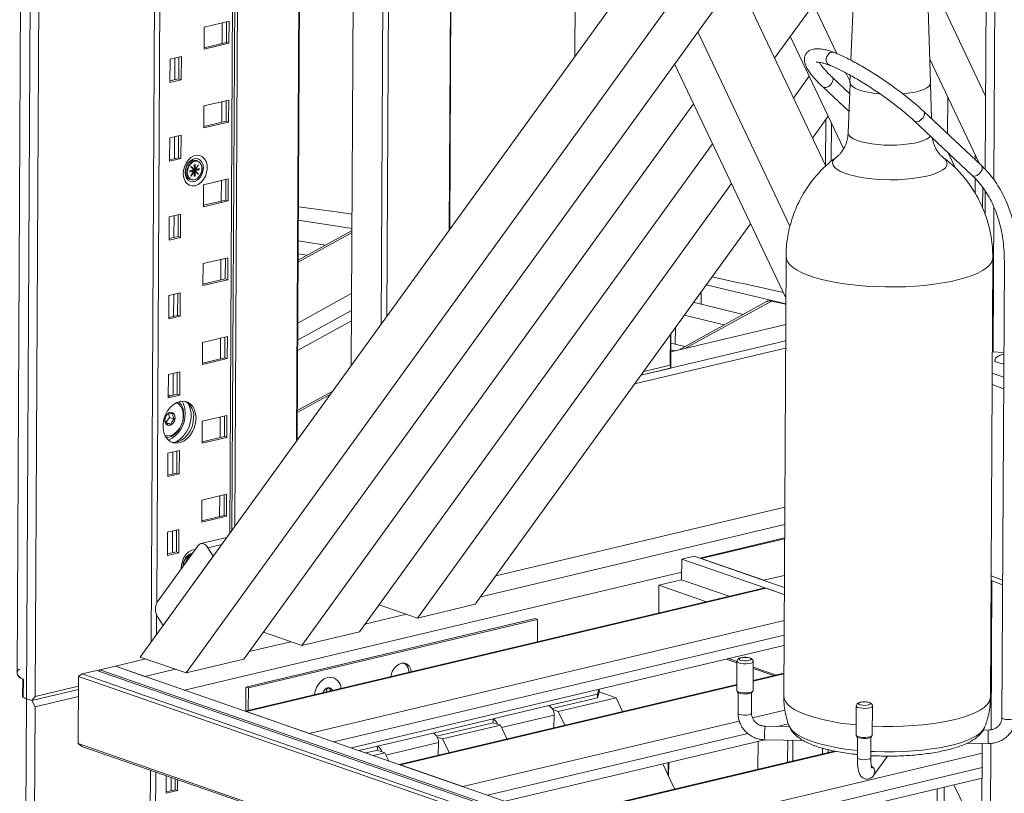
# Model space of a CAD drawing. Header units: millimetres. Extents: x 0 to 420, y 0 to 297.
# Tile 118 of 131: x 332 to 347, y 135 to 146. Entities that reach past the tile are written whole.
import ezdxf

# ---------------------------------------------------------------- set-up
doc = ezdxf.new("R2010")
doc.units = ezdxf.units.MM

msp = doc.modelspace()

# ---------------------------------------------------------------- linework, layer by layer
at = {"color": 7, "linetype": 'Continuous', "lineweight": 18}
for p, q in [((332.495, 158.696), (332.379, 136.478)), ((332.634, 158.316), (332.519, 136.097)), ((332.648, 136.129), (332.763, 158.195)), ((334.469, 157.258), (334.364, 136.935)), ((335.563, 138.593), (335.658, 156.846)), ((335.698, 156.833), (335.603, 138.648)), ((336.605, 156.518), (336.519, 139.914)), ((336.529, 139.927), (336.615, 156.515)), ((337.406, 155.445), (337.331, 141.037)), ((337.84, 154.531), (337.773, 141.648)), ((337.924, 154.355), (337.858, 141.765)), ((346.724, 143.94), (346.773, 153.338)), ((346.139, 153.213), (334.205, 136.715)), ((334.882, 136.48), (346.771, 152.915)), ((338.831, 152.443), (338.782, 143.042)), ((338.838, 152.428), (338.789, 143.052)), ((335.739, 136.683), (346.766, 151.926)), ((343.602, 145.591), (346.756, 149.95)), ((340.657, 148.596), (340.641, 145.612)), ((343.04, 146.776), (344.361, 143.991)), ((345.924, 146.726), (346.73, 145.027)), ((344.773, 146.49), (344.734, 145.559)), ((345.914, 145.224), (345.875, 146.485)), ((344.178, 146.386), (344.523, 145.659)), ((335.152, 146.05), (335.151, 145.724)), ((335.52, 146.137), (335.152, 146.05)), ((335.418, 146.113), (335.417, 145.809)), ((335.482, 145.824), (335.483, 146.129)), ((335.518, 145.812), (335.52, 146.137)), ((342.464, 145.98), (343.831, 143.099)), ((344.626, 144.249), (343.836, 145.914)), ((335.151, 145.745), (335.482, 145.824)), ((335.151, 145.724), (335.518, 145.812)), ((335.482, 145.824), (335.518, 145.812)), ((334.814, 145.616), (334.646, 145.576)), ((334.776, 145.283), (334.778, 145.607)), ((334.812, 145.271), (334.814, 145.616)), ((334.646, 145.576), (334.644, 145.231)), ((334.718, 145.593), (334.717, 145.269)), ((343.769, 142.038), (342.122, 145.507)), ((346.639, 144.025), (345.903, 145.576)), ((343.883, 144.998), (344.117, 145.321)), ((344.717, 145.063), (344.455, 145.31)), ((344.659, 145.372), (344.721, 145.242)), ((344.725, 145.336), (344.72, 145.23)), ((334.644, 145.252), (334.776, 145.283)), ((334.644, 145.231), (334.812, 145.271)), ((334.776, 145.283), (334.812, 145.271)), ((344.318, 145.164), (344.707, 144.799)), ((344.724, 145.211), (344.693, 144.483)), ((345.927, 144.694), (345.911, 145.204)), ((346.165, 144.47), (346.168, 145.018)), ((335.146, 144.882), (335.145, 144.556)), ((335.514, 144.969), (335.146, 144.882)), ((335.412, 144.945), (335.411, 144.64)), ((335.476, 144.656), (335.477, 144.96)), ((335.512, 144.643), (335.514, 144.969)), ((336.596, 136.887), (342.403, 144.915)), ((344.164, 144.406), (344.398, 144.729)), ((346.667, 143.999), (345.809, 144.804)), ((335.145, 144.577), (335.476, 144.656)), ((335.145, 144.556), (335.512, 144.643)), ((335.476, 144.656), (335.512, 144.643)), ((344.361, 144.677), (344.357, 143.999)), ((344.445, 144.631), (344.442, 144.062)), ((345.672, 144.659), (346.53, 143.853)), ((345.926, 144.712), (345.941, 144.681)), ((334.808, 144.447), (334.64, 144.407)), ((334.77, 144.115), (334.772, 144.439)), ((334.806, 144.103), (334.808, 144.447)), ((334.64, 144.407), (334.638, 144.063)), ((334.712, 144.425), (334.71, 144.101)), ((337.453, 137.09), (342.685, 144.322)), ((346.175, 144.186), (346.283, 143.961)), ((346.576, 144.084), (346.576, 144.158)), ((334.638, 144.084), (334.77, 144.115)), ((334.638, 144.063), (334.806, 144.103)), ((334.77, 144.115), (334.806, 144.103)), ((335.003, 144.011), (335.002, 143.937)), ((335.018, 144.015), (335.003, 144.011)), ((335.018, 143.941), (335.018, 144.015)), ((335.065, 144.01), (335.018, 143.941)), ((335.02, 143.939), (335.067, 144.008)), ((335.055, 144.066), (335.032, 144.074)), ((335.064, 144.009), (335.067, 144.008)), ((335.067, 144.008), (335.065, 144.01)), ((335, 143.934), (334.941, 143.92)), ((334.941, 143.916), (334.977, 143.924)), ((334.941, 143.92), (334.941, 143.901)), ((334.941, 143.901), (335, 143.915)), ((335, 143.915), (334.953, 143.846)), ((334.956, 143.984), (334.954, 143.981)), ((334.954, 143.981), (335, 143.934)), ((335.002, 143.937), (334.956, 143.984)), ((334.956, 143.843), (335.002, 143.913)), ((334.977, 143.924), (334.989, 143.92)), ((334.987, 143.919), (334.989, 143.92)), ((335, 143.915), (334.987, 143.919)), ((334.989, 143.92), (334.989, 143.918)), ((334.992, 143.928), (335.053, 143.942)), ((334.992, 143.918), (334.992, 143.928)), ((334.992, 143.928), (335.005, 143.923)), ((335.002, 143.937), (334.994, 143.94)), ((334.999, 143.914), (335.002, 143.913)), ((335.002, 143.913), (335.002, 143.839)), ((335.002, 143.848), (335.017, 143.842)), ((335.003, 143.943), (335.005, 143.943)), ((335.005, 143.945), (335.018, 143.941)), ((335.005, 143.943), (335.005, 143.945)), ((335.007, 143.943), (335.005, 143.943)), ((335.005, 143.923), (335.007, 143.924)), ((335.005, 143.921), (335.005, 143.923)), ((335.018, 143.916), (335.005, 143.921)), ((335.007, 143.943), (335.008, 143.944)), ((335.02, 143.939), (335.007, 143.943)), ((335.007, 143.924), (335.02, 143.919)), ((335.013, 143.918), (335.007, 143.924)), ((335.017, 143.842), (335.018, 143.916)), ((335.018, 143.916), (335.064, 143.869)), ((335.079, 143.953), (335.02, 143.939)), ((335.02, 143.919), (335.079, 143.933)), ((335.066, 143.872), (335.02, 143.919)), ((335.053, 143.942), (335.053, 143.946)), ((335.053, 143.942), (335.079, 143.933)), ((335.058, 143.875), (335.066, 143.872)), ((335.064, 143.869), (335.066, 143.872)), ((335.079, 143.933), (335.079, 143.953)), ((334.936, 143.798), (334.96, 143.79)), ((334.953, 143.846), (334.956, 143.843)), ((335.002, 143.839), (335.017, 143.842)), ((335.14, 143.713), (335.139, 143.388)), ((335.508, 143.8), (335.14, 143.713)), ((335.406, 143.776), (335.405, 143.472)), ((335.47, 143.487), (335.471, 143.792)), ((335.506, 143.475), (335.508, 143.8)), ((338.31, 137.293), (342.966, 143.73)), ((346.574, 143.592), (346.575, 143.809)), ((346.685, 143.371), (346.687, 143.673)), ((346.721, 143.281), (346.723, 143.623)), ((335.139, 143.409), (335.47, 143.487)), ((335.139, 143.388), (335.506, 143.475)), ((335.47, 143.487), (335.506, 143.475)), ((334.802, 143.279), (334.633, 143.239)), ((334.764, 142.947), (334.766, 143.27)), ((334.8, 142.934), (334.802, 143.279)), ((334.633, 143.239), (334.632, 142.894)), ((334.706, 143.256), (334.704, 142.933)), ((337.342, 143.067), (336.546, 143.189)), ((339.167, 137.497), (343.247, 143.137)), ((337.342, 143.037), (336.542, 142.597)), ((334.632, 142.915), (334.764, 142.947)), ((334.632, 142.894), (334.8, 142.934)), ((334.764, 142.947), (334.8, 142.934)), ((336.948, 142.821), (336.544, 142.883)), ((336.672, 142.669), (336.543, 142.688)), ((335.134, 142.545), (335.132, 142.219)), ((335.501, 142.632), (335.134, 142.545)), ((335.4, 142.608), (335.399, 142.303)), ((335.464, 142.319), (335.465, 142.623)), ((335.5, 142.306), (335.501, 142.632)), ((343.772, 142.648), (343.738, 136.135)), ((346.802, 136.119), (346.836, 142.632)), ((347.007, 142.581), (346.971, 135.816)), ((335.132, 142.219), (335.5, 142.306)), ((335.133, 142.24), (335.464, 142.319)), ((335.464, 142.319), (335.5, 142.306)), ((334.796, 142.111), (334.627, 142.071)), ((334.758, 141.778), (334.76, 142.102)), ((334.794, 141.766), (334.796, 142.111)), ((343.768, 141.947), (342.591, 142.231)), ((334.627, 142.071), (334.626, 141.726)), ((334.7, 142.088), (334.698, 141.764)), ((343.485, 141.982), (342.179, 141.264)), ((343.555, 141.991), (343.768, 141.942)), ((343.139, 141.792), (342.515, 141.942)), ((334.626, 141.747), (334.758, 141.778)), ((334.626, 141.726), (334.794, 141.766)), ((334.758, 141.778), (334.794, 141.766)), ((336.535, 141.258), (337.335, 141.698)), ((342.856, 141.637), (342.265, 141.779)), ((343.767, 141.641), (342.066, 141.237)), ((335.128, 141.376), (335.126, 141.051)), ((335.495, 141.464), (335.128, 141.376)), ((335.394, 141.44), (335.393, 141.135)), ((335.458, 141.15), (335.459, 141.455)), ((335.494, 141.138), (335.495, 141.464)), ((341.622, 140.891), (343.765, 141.4)), ((342.06, 141.496), (342.057, 141.041)), ((342.067, 141.506), (342.064, 141.008)), ((343.765, 141.293), (341.529, 140.763)), ((342.132, 141.351), (342.274, 141.317)), ((346.829, 141.238), (346.999, 141.229)), ((335.126, 141.051), (335.494, 141.138)), ((335.127, 141.072), (335.458, 141.15)), ((335.458, 141.15), (335.494, 141.138)), ((334.79, 140.942), (334.621, 140.902)), ((334.752, 140.61), (334.753, 140.934)), ((334.788, 140.597), (334.79, 140.942)), ((342.051, 140.993), (341.622, 140.891)), ((341.663, 140.947), (342.057, 141.041)), ((342.064, 141.008), (342.051, 140.993)), ((342.057, 141.041), (342.064, 141.008)), ((334.621, 140.902), (334.619, 140.557)), ((334.694, 140.919), (334.692, 140.596)), ((337.055, 140.655), (336.531, 140.366)), ((334.619, 140.557), (334.788, 140.597)), ((334.62, 140.578), (334.752, 140.61)), ((334.62, 140.602), (334.661, 140.588)), ((334.752, 140.61), (334.788, 140.597)), ((334.585, 140.19), (334.635, 140.265)), ((334.635, 140.265), (334.621, 140.327)), ((334.635, 140.265), (334.707, 140.239)), ((335.122, 140.208), (335.12, 139.882)), ((335.489, 140.295), (335.122, 140.208)), ((335.388, 140.271), (335.386, 139.967)), ((335.452, 139.982), (335.453, 140.287)), ((335.488, 139.97), (335.489, 140.295)), ((334.585, 140.19), (334.657, 140.165)), ((335.12, 139.903), (335.452, 139.982)), ((335.12, 139.882), (335.488, 139.97)), ((335.452, 139.982), (335.488, 139.97)), ((334.784, 139.774), (334.615, 139.734)), ((334.746, 139.441), (334.747, 139.765)), ((334.782, 139.429), (334.784, 139.774)), ((334.615, 139.734), (334.613, 139.389)), ((334.688, 139.751), (334.686, 139.427)), ((334.613, 139.389), (334.782, 139.429)), ((334.614, 139.41), (334.746, 139.441)), ((334.746, 139.441), (334.782, 139.429)), ((335.116, 139.04), (335.114, 138.714)), ((335.483, 139.127), (335.116, 139.04)), ((335.382, 139.103), (335.38, 138.798)), ((335.445, 138.814), (335.447, 139.118)), ((335.482, 138.801), (335.483, 139.127)), ((343.753, 138.934), (339.471, 137.918)), ((335.114, 138.735), (335.445, 138.814)), ((335.114, 138.714), (335.482, 138.801)), ((335.445, 138.814), (335.482, 138.801)), ((334.777, 138.605), (334.609, 138.565)), ((334.74, 138.273), (334.741, 138.597)), ((334.776, 138.261), (334.777, 138.605)), ((339.248, 137.609), (343.751, 138.678)), ((334.609, 138.565), (334.607, 138.221)), ((334.682, 138.583), (334.68, 138.259)), ((335.488, 138.488), (335.102, 138.397)), ((343.75, 138.479), (342.495, 138.181)), ((335.062, 138.368), (334.454, 137.528)), ((335.285, 138.208), (335.207, 138.334)), ((334.542, 137.181), (335.285, 138.208)), ((334.607, 138.242), (334.74, 138.273)), ((334.607, 138.221), (334.776, 138.261)), ((334.74, 138.273), (334.776, 138.261)), ((342.228, 138.166), (342.226, 137.859)), ((342.411, 138.209), (342.228, 138.166)), ((343.746, 137.64), (342.228, 138.166)), ((343.746, 137.747), (342.411, 138.209)), ((343.441, 137.852), (342.514, 138.174)), ((342.227, 137.974), (334.858, 136.225)), ((343.439, 137.735), (335.76, 135.913)), ((335.78, 135.906), (343.477, 137.733)), ((341.889, 137.78), (341.887, 137.367)), ((342.226, 137.859), (341.889, 137.78)), ((342.595, 137.535), (341.889, 137.78)), ((342.932, 137.615), (342.226, 137.859)), ((343.477, 137.733), (343.746, 137.64)), ((346.811, 137.847), (346.982, 137.783)), ((337.742, 137.49), (338.31, 137.293)), ((339.167, 137.497), (338.31, 137.293)), ((334.464, 137.308), (334.542, 137.181)), ((335.768, 136.269), (340.053, 137.286)), ((337.534, 137.202), (338.15, 137.349)), ((340.053, 137.286), (340.091, 137.273)), ((335.807, 136.256), (340.091, 137.273)), ((340.091, 137.273), (340.09, 136.94)), ((336.028, 137.083), (336.596, 136.887)), ((337.453, 137.09), (336.596, 136.887)), ((335.82, 136.795), (336.437, 136.942)), ((337.334, 135.367), (343.742, 136.888)), ((334.205, 136.715), (334.882, 136.48)), ((333.835, 136.58), (333.606, 136.526)), ((334.285, 136.687), (333.835, 136.58)), ((346.663, 132.133), (333.835, 136.58)), ((334.273, 136.428), (333.835, 136.58)), ((335.739, 136.683), (334.882, 136.48)), ((343.045, 136.629), (342.885, 136.685)), ((342.92, 136.693), (343.046, 136.649)), ((343.045, 136.648), (343.043, 136.217)), ((343.283, 136.216), (343.285, 136.647)), ((343.285, 136.567), (343.626, 136.448)), ((333.289, 136.427), (333.284, 135.431)), ((333.289, 136.427), (333.345, 136.464)), ((346.661, 131.791), (333.289, 136.427)), ((333.56, 136.515), (333.345, 136.464)), ((333.345, 136.464), (346.661, 131.847)), ((346.662, 131.972), (333.56, 136.515)), ((333.606, 136.526), (333.586, 136.505)), ((346.662, 131.999), (333.606, 136.526)), ((334.273, 136.428), (334.723, 136.535)), ((343.74, 136.476), (343.284, 136.367)), ((343.591, 136.44), (343.285, 136.546)), ((332.462, 136.389), (332.461, 136.121)), ((332.471, 136.116), (332.473, 136.384)), ((332.648, 136.129), (333.288, 136.281)), ((335.768, 136.269), (335.766, 135.914)), ((335.768, 136.269), (335.807, 136.256)), ((343.044, 136.31), (338.039, 135.122)), ((332.471, 136.124), (332.461, 136.121)), ((332.596, 136.071), (333.288, 136.235)), ((332.596, 136.071), (332.648, 136.129)), ((333.287, 136.128), (332.647, 135.976)), ((335.807, 136.256), (335.805, 135.923)), ((336.97, 136.2), (336.957, 136.244)), ((340.978, 136.166), (340.259, 135.995)), ((341.002, 136.19), (340.977, 136.109)), ((340.977, 136.109), (340.978, 136.166)), ((340.978, 136.166), (340.999, 136.237)), ((341.002, 136.238), (341.002, 136.19)), ((341.002, 136.199), (341.255, 136.111)), ((343.044, 136.212), (343.054, 136.194)), ((343.063, 136.185), (343.061, 135.882)), ((343.261, 135.881), (343.263, 136.184)), ((343.272, 136.192), (343.282, 136.211)), ((332.519, 136.097), (332.403, 113.879)), ((332.596, 136.071), (332.519, 136.097)), ((332.532, 113.911), (332.647, 135.976)), ((332.647, 135.976), (332.596, 136.071)), ((339.432, 135.799), (340.259, 135.995)), ((340.977, 136.109), (340.309, 135.95)), ((340.398, 135.907), (341.255, 136.111)), ((341.255, 136.111), (341.351, 135.909)), ((344.813, 135.989), (344.811, 135.558)), ((345.051, 135.557), (345.053, 135.987)), ((335.78, 135.906), (336.707, 135.584)), ((340.317, 135.936), (340.398, 135.907)), ((340.335, 135.854), (340.334, 135.667)), ((340.398, 135.907), (340.494, 135.705)), ((338.545, 135.589), (339.432, 135.799)), ((338.595, 135.543), (339.432, 135.742)), ((338.684, 135.501), (339.541, 135.704)), ((339.432, 135.799), (339.432, 135.742)), ((339.432, 135.742), (339.541, 135.704)), ((339.541, 135.704), (339.637, 135.502)), ((343.823, 135.683), (343.461, 135.689)), ((337.718, 135.393), (338.545, 135.589)), ((344.812, 135.553), (344.822, 135.534)), ((345.04, 135.533), (345.05, 135.551)), ((346.772, 135.633), (346.696, 135.635)), ((333.284, 135.431), (346.656, 130.795)), ((333.284, 135.431), (333.34, 135.391)), ((346.656, 130.775), (333.34, 135.391)), ((337.447, 135.328), (337.718, 135.393)), ((337.718, 135.393), (337.718, 135.335)), ((338.603, 135.529), (338.684, 135.501)), ((338.621, 135.447), (338.62, 135.26)), ((338.684, 135.501), (338.78, 135.298)), ((339.613, 134.577), (343.457, 135.489)), ((343.358, 135.466), (343.356, 135.053)), ((343.458, 135.489), (344.023, 135.48)), ((343.797, 135.484), (343.795, 135.157)), ((343.874, 135.482), (343.873, 135.176)), ((344.831, 135.525), (344.829, 135.222)), ((345.029, 135.221), (345.031, 135.524)), ((346.457, 135.439), (346.768, 135.433)), ((346.658, 131.272), (346.68, 135.435)), ((337.545, 135.294), (337.718, 135.335)), ((337.654, 135.256), (337.828, 135.297)), ((337.718, 135.335), (337.828, 135.297)), ((337.828, 135.297), (337.885, 135.176)), ((344.486, 135.322), (340.319, 134.332)), ((344.312, 135.364), (344.312, 135.28)), ((344.397, 135.342), (344.397, 135.3)), ((345.034, 135.253), (345.029, 135.247)), ((345.07, 134.96), (345.275, 135.247)), ((338.059, 135.116), (338.986, 134.794)), ((342.122, 134.76), (341.947, 135.131)), ((342.027, 135.15), (342.026, 134.964)), ((342.034, 135.151), (342.033, 134.949)), ((334.354, 135.04), (334.248, 114.716)), ((334.59, 134.958), (334.589, 134.696)), ((334.663, 134.932), (334.662, 134.735)), ((334.721, 134.749), (334.722, 134.912)), ((334.757, 134.736), (334.758, 134.899)), ((341.893, 133.787), (346.677, 134.922)), ((346.435, 134.453), (346.259, 134.823)), ((334.589, 134.717), (334.721, 134.749)), ((334.589, 134.696), (334.757, 134.736)), ((334.721, 134.749), (334.757, 134.736)), ((346.009, 134.352), (346.012, 134.764)), ((346.113, 134.376), (346.115, 134.789))]:
    msp.add_line(p, q, dxfattribs=at)
at = {"color": 8, "linetype": 'Continuous', "lineweight": 18}
for p, q in [((334.55, 157.23), (334.448, 137.518)), ((335.624, 156.858), (335.529, 138.546)), ((346.902, 153.37), (346.853, 143.788)), ((344.332, 145.155), (344.318, 145.164)), ((346.85, 143.389), (346.839, 141.237)), ((337.342, 143.007), (336.542, 142.568)), ((336.538, 141.665), (337.337, 142.105)), ((342.515, 141.942), (342.516, 142.127)), ((342.274, 141.287), (343.555, 141.991)), ((337.336, 141.851), (336.536, 141.412)), ((342.134, 141.598), (342.132, 141.351)), ((346.827, 140.924), (346.998, 140.861)), ((346.997, 140.69), (346.826, 140.753)), ((337.019, 140.605), (336.531, 140.337)), ((343.75, 138.467), (342.514, 138.174)), ((335.207, 138.334), (335.411, 138.383)), ((343.747, 137.925), (343.441, 137.852)), ((346.811, 137.919), (346.982, 137.855)), ((346.822, 137.843), (346.81, 135.636)), ((334.447, 137.343), (334.445, 137.047)), ((336.707, 135.584), (343.744, 137.255)), ((337.072, 135.458), (343.743, 137.041)), ((343.284, 136.356), (343.74, 136.464)), ((338.059, 135.116), (343.044, 136.299)), ((339.558, 135.669), (340.335, 135.854)), ((343.276, 135.813), (343.755, 135.926)), ((338.986, 134.794), (343.08, 135.766)), ((343.642, 135.686), (343.807, 135.725)), ((339.351, 134.668), (343.206, 135.583)), ((337.844, 135.262), (338.621, 135.447)), ((346.809, 135.435), (346.787, 131.151)), ((340.338, 134.326), (344.512, 135.316)), ((341.265, 134.004), (346.679, 135.289)), ((334.435, 135.012), (334.332, 115.3)), ((341.63, 133.878), (346.678, 135.076))]:
    msp.add_line(p, q, dxfattribs=at)
at = {"color": 8, "linetype": 'Continuous', "lineweight": 18, "flags": 128}
for points in [[(344.455, 145.31), (344.461, 145.303), (344.469, 145.278), (344.464, 145.247), (344.448, 145.214), (344.423, 145.184), (344.392, 145.163), (344.36, 145.153), (344.332, 145.155)], [(345.672, 144.659), (345.686, 144.65), (345.714, 144.647), (345.746, 144.658), (345.777, 144.679), (345.802, 144.708), (345.819, 144.741), (345.823, 144.773), (345.815, 144.798), (345.809, 144.804)], [(344.693, 144.483), (344.694, 144.472), (344.706, 144.445), (344.732, 144.419), (344.772, 144.394), (344.825, 144.371)], [(344.825, 144.371), (344.889, 144.35), (344.963, 144.333), (345.045, 144.319), (345.133, 144.309), (345.226, 144.302), (345.321, 144.3), (345.415, 144.302), (345.507, 144.308), (345.595, 144.318), (345.676, 144.332), (345.749, 144.349), (345.811, 144.37), (345.862, 144.392), (345.899, 144.417), (345.914, 144.432)], [(344.521, 144.125), (344.489, 144.097), (344.468, 144.066), (344.462, 144.034), (344.47, 144.002), (344.493, 143.97), (344.53, 143.94), (344.58, 143.911), (344.642, 143.885)], [(344.642, 143.885), (344.716, 143.86), (344.8, 143.839), (344.893, 143.821), (344.993, 143.807), (345.098, 143.796), (345.208, 143.79), (345.318, 143.788), (345.429, 143.789), (345.538, 143.795), (345.643, 143.805), (345.742, 143.819), (345.834, 143.837), (345.917, 143.858), (345.989, 143.882), (346.05, 143.908), (346.098, 143.937), (346.133, 143.967), (346.154, 143.998), (346.16, 144.03), (346.152, 144.062), (346.129, 144.093), (346.103, 144.116)], [(346.53, 143.853), (346.544, 143.845), (346.571, 143.842), (346.603, 143.853), (346.634, 143.874), (346.66, 143.903), (346.676, 143.936), (346.68, 143.968), (346.672, 143.993), (346.667, 143.999)], [(343.772, 142.648), (343.777, 142.61), (343.797, 142.568), (343.83, 142.526), (343.877, 142.486), (343.938, 142.447), (344.011, 142.409), (344.097, 142.374)], [(344.097, 142.374), (344.193, 142.341), (344.3, 142.311), (344.417, 142.284), (344.541, 142.261), (344.673, 142.241), (344.811, 142.225), (344.953, 142.212), (345.099, 142.204), (345.246, 142.199), (345.394, 142.199), (345.541, 142.203), (345.686, 142.211), (345.828, 142.223), (345.964, 142.239), (346.095, 142.258), (346.217, 142.281), (346.332, 142.308), (346.437, 142.337), (346.531, 142.37), (346.614, 142.405), (346.684, 142.442), (346.742, 142.481), (346.786, 142.521), (346.817, 142.563), (346.833, 142.605), (346.836, 142.632)], [(335.019, 138.309), (335.012, 138.308), (334.968, 138.298), (334.924, 138.274), (334.885, 138.237), (334.852, 138.191), (334.828, 138.138), (334.814, 138.082), (334.811, 138.025), (334.811, 138.021)], [(343.236, 136.7), (343.252, 136.691), (343.255, 136.681), (343.244, 136.672), (343.221, 136.664), (343.19, 136.66), (343.155, 136.659), (343.121, 136.662), (343.095, 136.669), (343.079, 136.678), (343.076, 136.688), (343.087, 136.698), (343.11, 136.705), (343.141, 136.71), (343.177, 136.71), (343.204, 136.708)], [(343.285, 136.647), (343.285, 136.646), (343.277, 136.634), (343.255, 136.624), (343.222, 136.617), (343.182, 136.613), (343.14, 136.614), (343.102, 136.619), (343.071, 136.627), (343.051, 136.638), (343.045, 136.648)], [(343.738, 136.135), (343.743, 136.098), (343.763, 136.056), (343.796, 136.014), (343.843, 135.973), (343.904, 135.934), (343.977, 135.897), (344.063, 135.862)], [(345.052, 135.692), (345.065, 135.691), (345.212, 135.687), (345.36, 135.687), (345.507, 135.691), (345.652, 135.699), (345.794, 135.711), (345.93, 135.726), (346.061, 135.746), (346.184, 135.769), (346.298, 135.796), (346.403, 135.825), (346.497, 135.857), (346.58, 135.892), (346.65, 135.929), (346.708, 135.968), (346.752, 136.009), (346.783, 136.05), (346.799, 136.093), (346.802, 136.119)], [(345.053, 135.987), (345.053, 135.984), (345.041, 135.972), (345.016, 135.963), (344.981, 135.956), (344.941, 135.954), (344.899, 135.955), (344.862, 135.961), (344.833, 135.969), (344.817, 135.98), (344.813, 135.989)], [(343.061, 135.882), (343.065, 135.874), (343.083, 135.864), (343.112, 135.857), (343.149, 135.853), (343.188, 135.854), (343.223, 135.859), (343.248, 135.867), (343.261, 135.878), (343.261, 135.881)], [(343.819, 135.69), (343.832, 135.664), (343.863, 135.624), (343.908, 135.585), (343.966, 135.547), (344.037, 135.511), (344.119, 135.477)], [(346.971, 135.816), (346.975, 135.809), (346.993, 135.798)], [(346.993, 135.798), (347.022, 135.791), (347.059, 135.787), (347.098, 135.788), (347.133, 135.793), (347.158, 135.801), (347.171, 135.812), (347.171, 135.815)], [(345.03, 135.317), (345.09, 135.314), (345.233, 135.31), (345.376, 135.311), (345.518, 135.315), (345.657, 135.323), (345.793, 135.336), (345.924, 135.352), (346.048, 135.371), (346.165, 135.395), (346.274, 135.421), (346.372, 135.45), (346.46, 135.482), (346.537, 135.517), (346.601, 135.553), (346.652, 135.591), (346.69, 135.631), (346.715, 135.671), (346.716, 135.675)], [(345.029, 135.221), (345.029, 135.218), (345.016, 135.207), (344.991, 135.199), (344.956, 135.194), (344.917, 135.193), (344.88, 135.197), (344.85, 135.205), (344.833, 135.215), (344.829, 135.222)]]:
    msp.add_lwpolyline(points, dxfattribs=at)
at = {"color": 7, "linetype": 'Continuous', "lineweight": 18, "flags": 128}
for points in [[(344.72, 145.23), (344.721, 145.222), (344.731, 145.196), (344.756, 145.169), (344.795, 145.145), (344.847, 145.122), (344.91, 145.102), (344.983, 145.085), (345.065, 145.071), (345.153, 145.061), (345.163, 145.06)], [(345.504, 145.061), (345.521, 145.063), (345.607, 145.074), (345.685, 145.088), (345.754, 145.106), (345.812, 145.127), (345.858, 145.15), (345.891, 145.175), (345.91, 145.202), (345.914, 145.224)], [(335.018, 143.7), (335.062, 143.718), (335.104, 143.748), (335.14, 143.79), (335.169, 143.84), (335.188, 143.895), (335.197, 143.952), (335.195, 144.007), (335.181, 144.057), (335.157, 144.098), (335.125, 144.129), (335.086, 144.147), (335.043, 144.15), (334.998, 144.14), (334.954, 144.116), (334.915, 144.079), (334.882, 144.033), (334.858, 143.98), (334.844, 143.924), (334.841, 143.867), (334.849, 143.814), (334.868, 143.768), (334.896, 143.732), (334.932, 143.707), (334.974, 143.697), (335.018, 143.7)], [(335.139, 143.961), (335.133, 143.912), (335.117, 143.864), (335.092, 143.822), (335.059, 143.788), (335.022, 143.766), (334.984, 143.757), (334.947, 143.762), (334.915, 143.78), (334.89, 143.81), (334.874, 143.85), (334.869, 143.897), (334.875, 143.946), (334.891, 143.993), (334.916, 144.036), (334.949, 144.069), (334.986, 144.092), (335.024, 144.101), (335.061, 144.096), (335.093, 144.078), (335.118, 144.047), (335.134, 144.007), (335.139, 143.961)], [(335.032, 144.074), (335.02, 144.077), (334.985, 144.075), (334.95, 144.06), (334.919, 144.033), (334.894, 143.996), (334.878, 143.954), (334.873, 143.909), (334.878, 143.867), (334.894, 143.832), (334.918, 143.807), (334.936, 143.798)], [(334.896, 143.901), (334.901, 143.946), (334.918, 143.988), (334.942, 144.025), (334.974, 144.052), (335.008, 144.067), (335.043, 144.069), (335.074, 144.056), (335.098, 144.031), (335.114, 143.996), (335.119, 143.954), (335.114, 143.91), (335.097, 143.867), (335.073, 143.83), (335.041, 143.803), (335.007, 143.788), (334.972, 143.786), (334.941, 143.799), (334.917, 143.824), (334.901, 143.859), (334.896, 143.901)], [(334.901, 143.901), (334.907, 143.858), (334.924, 143.823), (334.95, 143.799), (334.983, 143.789), (335.018, 143.793), (335.053, 143.812), (335.083, 143.844), (335.105, 143.885), (335.117, 143.93), (335.117, 143.974), (335.106, 144.014), (335.084, 144.044), (335.054, 144.062), (335.02, 144.064), (334.984, 144.052), (334.951, 144.026), (334.925, 143.99), (334.908, 143.946), (334.901, 143.901)], [(337.343, 143.279), (337.112, 143.311), (336.547, 143.388)], [(342.515, 141.942), (342.454, 141.957), (342.401, 141.968)], [(342.066, 141.366), (342.083, 141.362), (342.132, 141.351)], [(342.134, 141.254), (342.127, 141.255), (342.066, 141.265)], [(346.999, 141.06), (346.987, 141.061), (346.942, 141.068), (346.905, 141.079), (346.879, 141.091), (346.867, 141.106), (346.867, 141.11)], [(335.031, 140.253), (335.025, 140.318), (335.009, 140.377), (334.982, 140.427), (334.945, 140.466), (334.902, 140.493), (334.853, 140.506), (334.801, 140.504), (334.748, 140.488), (334.697, 140.458), (334.65, 140.416), (334.609, 140.364), (334.577, 140.303), (334.554, 140.238), (334.543, 140.17), (334.542, 140.104), (334.553, 140.042), (334.575, 139.987), (334.607, 139.942), (334.647, 139.909), (334.694, 139.889), (334.745, 139.883), (334.797, 139.892), (334.85, 139.915), (334.899, 139.952), (334.943, 139.999), (334.98, 140.056), (335.007, 140.119), (335.025, 140.186), (335.031, 140.253)], [(334.777, 140.499), (334.778, 140.498), (334.81, 140.458), (334.833, 140.409), (334.845, 140.352), (334.847, 140.29), (334.839, 140.227), (334.82, 140.165), (334.791, 140.107), (334.755, 140.056), (334.712, 140.014), (334.665, 139.984), (334.615, 139.966), (334.591, 139.962)], [(334.741, 140.485), (334.777, 140.462), (334.807, 140.426), (334.829, 140.381), (334.841, 140.328), (334.842, 140.27), (334.833, 140.211), (334.813, 140.154), (334.784, 140.102), (334.748, 140.058), (334.706, 140.023), (334.661, 140), (334.614, 139.991), (334.571, 139.995)], [(334.914, 140.475), (334.923, 140.457), (334.946, 140.398), (334.957, 140.331), (334.957, 140.26), (334.945, 140.188), (334.922, 140.118), (334.889, 140.053), (334.847, 139.995), (334.798, 139.947), (334.745, 139.911), (334.713, 139.896)], [(334.718, 140.287), (334.705, 140.317), (334.683, 140.336), (334.654, 140.342), (334.625, 140.332), (334.598, 140.309), (334.578, 140.276), (334.568, 140.238), (334.57, 140.202), (334.583, 140.171), (334.606, 140.152), (334.634, 140.147), (334.664, 140.157), (334.69, 140.179), (334.71, 140.212), (334.72, 140.25), (334.718, 140.287)], [(334.663, 139.9), (334.708, 139.896), (334.761, 139.905), (334.814, 139.928), (334.863, 139.964), (334.907, 140.012), (334.944, 140.068), (334.971, 140.132), (334.988, 140.198), (334.995, 140.266)], [(335.207, 138.334), (335.19, 138.357), (335.172, 138.376), (335.152, 138.389), (335.132, 138.397), (335.112, 138.398), (335.093, 138.394), (335.076, 138.384), (335.062, 138.368)], [(343.439, 137.735), (343.457, 137.737), (343.477, 137.733)], [(343.204, 136.708), (343.21, 136.707), (343.236, 136.7)], [(338.221, 136.497), (338.21, 136.539), (338.189, 136.578), (338.159, 136.607), (338.122, 136.622), (338.081, 136.623), (338.039, 136.61), (338, 136.583), (337.966, 136.545), (337.939, 136.498), (337.923, 136.446), (337.919, 136.425)], [(332.415, 136.536), (332.396, 136.518), (332.384, 136.5), (332.379, 136.481), (332.382, 136.462), (332.391, 136.443), (332.408, 136.424), (332.432, 136.406), (332.462, 136.389)], [(336.784, 136.156), (336.795, 136.207), (336.817, 136.264), (336.847, 136.315), (336.885, 136.358), (336.927, 136.39), (336.973, 136.41), (337.019, 136.417)], [(337.051, 136.219), (337.044, 136.232), (337.023, 136.253), (336.995, 136.261), (336.966, 136.253), (336.938, 136.232), (336.917, 136.201), (336.911, 136.186)], [(343.283, 136.216), (343.283, 136.215), (343.274, 136.203), (343.252, 136.193), (343.219, 136.186), (343.18, 136.183), (343.138, 136.183), (343.1, 136.188), (343.069, 136.196), (343.049, 136.207), (343.043, 136.217)], [(343.272, 136.192), (343.262, 136.184), (343.238, 136.174), (343.204, 136.168), (343.165, 136.166), (343.125, 136.168), (343.09, 136.174), (343.065, 136.184), (343.054, 136.194)], [(344.959, 136.05), (344.99, 136.045), (345.012, 136.037), (345.023, 136.027), (345.02, 136.017), (345.004, 136.009), (344.977, 136.002), (344.943, 135.999), (344.908, 136), (344.877, 136.005), (344.854, 136.013), (344.844, 136.023), (344.847, 136.033), (344.863, 136.042), (344.89, 136.048), (344.924, 136.051), (344.959, 136.05)], [(345.051, 135.557), (345.05, 135.553), (345.039, 135.541), (345.014, 135.532), (344.979, 135.525), (344.939, 135.523), (344.897, 135.524), (344.86, 135.53), (344.831, 135.539), (344.814, 135.55), (344.811, 135.558)], [(345.04, 135.533), (345.039, 135.531), (345.024, 135.521), (344.996, 135.512), (344.96, 135.507), (344.92, 135.507), (344.881, 135.51), (344.849, 135.517), (344.828, 135.527), (344.822, 135.534)]]:
    msp.add_lwpolyline(points, dxfattribs=at)
at = {"color": 7, "linetype": 'Continuous', "lineweight": 18}
for centre, radius, start, end in [((344.46, 145.599), 0.0796, 73.2588, 152.6469), ((344.46, 145.601), 0.0782, 75.2704, 153.7015), ((328.769, 76.379), 67.418, 77.17705, 78.09673), ((334.523, 140.337), 0.345, 358.4773, 29.5194), ((334.748, 140.289), 0.248, 354.7056, 59.9053), ((334.439, 140.315), 0.43, 295.3217, 1.6117), ((335.01, 138.073), 0.168, 105.2697, 182.9667), ((335.038, 138.068), 0.171, 120.6949, 167.5398), ((335.045, 138.065), 0.172, 126.5166, 161.7199), ((334.643, 137.426), 0.215, 151.8579, 213.507), ((338.028, 136.494), 0.156, 357.8764, 55.9855), ((332.502, 136.508), 0.127, 193.6511, 256.5072), ((337.003, 136.243), 0.175, 2.0637, 84.6144), ((332.682, 136.577), 0.507, 244.0934, 251.1856), ((332.693, 136.605), 0.536, 245.6122, 251.0655), ((340.185, 135.864), 0.15, 356.0173, 60.8108), ((339.376, 135.685), 0.127, 15.202, 63.9023), ((338.471, 135.457), 0.15, 356.0173, 60.8108), ((337.663, 135.279), 0.127, 15.202, 63.9023)]:
    msp.add_arc(centre, radius, start, end, dxfattribs=at)
at = {"color": 8, "linetype": 'Continuous', "lineweight": 18}
for centre, radius, start, end in [((335.038, 138.066), 0.2, 106.474, 181.7613), ((345.074, 138.905), 3.207, 251.6224, 265.3149), ((344.378, 135.574), 0.924, 172.8362, 185.2605), ((347.743, 135.515), 0.978, 175.7025, 184.7603), ((346.943, 135.596), 0.176, 167.5694, 182.5481), ((345.083, 138.381), 3.06, 251.6423, 265.2599), ((344.989, 135.015), 0.0974, 326.1798, 60.1531)]:
    msp.add_arc(centre, radius, start, end, dxfattribs=at)
at = {"color": 7, "linetype": 'Continuous', "lineweight": 18}
for points, knots in [([(344.48, 145.677), (344.466, 145.681), (344.426, 145.695), (344.363, 145.713), (344.294, 145.727), (344.234, 145.732), (344.182, 145.727), (344.14, 145.715), (344.103, 145.694), (344.072, 145.664), (344.052, 145.626), (344.043, 145.584), (344.045, 145.543), (344.055, 145.501), (344.075, 145.454), (344.107, 145.399), (344.151, 145.339), (344.206, 145.276), (344.262, 145.217), (344.302, 145.179), (344.318, 145.164)], [0, 0, 0, 0, 0.0346041, 0.1028469, 0.1724814, 0.2450217, 0.3041903, 0.3521185, 0.3949851, 0.4357108, 0.4790127, 0.520964, 0.5643367, 0.613066, 0.6715897, 0.7417724, 0.8148467, 0.8849954, 0.9531225, 1, 1, 1, 1]), ([(344.39, 145.636), (344.389, 145.635), (344.383, 145.625), (344.372, 145.604), (344.366, 145.571), (344.369, 145.539), (344.381, 145.512), (344.396, 145.495), (344.407, 145.492), (344.411, 145.491)], [0, 0, 0, 0, 0.014047, 0.195194, 0.376324, 0.557475, 0.738605, 0.919725, 1, 1, 1, 1]), ([(345.809, 144.804), (345.797, 144.816), (345.761, 144.849), (345.696, 144.907), (345.612, 144.976), (345.523, 145.047), (345.43, 145.117), (345.334, 145.187), (345.235, 145.256), (345.136, 145.322), (345.036, 145.386), (344.937, 145.446), (344.839, 145.502), (344.745, 145.554), (344.654, 145.6), (344.57, 145.639), (344.514, 145.663), (344.486, 145.674), (344.483, 145.676)], [0, 0, 0, 0, 0.035946, 0.104944, 0.173626, 0.242052, 0.310314, 0.378474, 0.446584, 0.514675, 0.582785, 0.650942, 0.719189, 0.787584, 0.856201, 0.925145, 0.991481, 1, 1, 1, 1]), ([(344.217, 145.529), (344.218, 145.529), (344.22, 145.53), (344.237, 145.531), (344.266, 145.528), (344.306, 145.521), (344.355, 145.508), (344.394, 145.495), (344.413, 145.488)], [0, 0, 0, 0, 0.1403586, 0.2942149, 0.4587345, 0.6350317, 0.8212182, 1, 1, 1, 1]), ([(344.455, 145.31), (344.444, 145.32), (344.412, 145.35), (344.367, 145.397), (344.322, 145.448), (344.287, 145.492), (344.272, 145.515), (344.265, 145.526)], [0, 0, 0, 0, 0.121986, 0.349979, 0.575527, 0.796967, 1, 1, 1, 1]), ([(344.41, 145.49), (344.422, 145.485), (344.456, 145.471), (344.519, 145.443), (344.598, 145.404), (344.684, 145.359), (344.774, 145.309), (344.868, 145.254), (344.964, 145.195), (345.06, 145.133), (345.156, 145.068), (345.251, 145.001), (345.343, 144.933), (345.431, 144.866), (345.513, 144.799), (345.589, 144.735), (345.64, 144.688), (345.667, 144.664), (345.672, 144.659)], [0, 0, 0, 0, 0.035649, 0.101763, 0.168527, 0.235894, 0.303663, 0.371702, 0.43992, 0.508249, 0.576641, 0.645056, 0.713445, 0.781764, 0.849964, 0.917989, 0.981899, 1, 1, 1, 1]), ([(344.693, 144.484), (344.691, 144.462), (344.688, 144.414), (344.67, 144.343), (344.644, 144.277), (344.612, 144.223), (344.58, 144.18), (344.551, 144.15), (344.531, 144.133), (344.524, 144.128), (344.523, 144.126)], [0, 0, 0, 0, 0.133475, 0.290601, 0.44065, 0.582701, 0.715688, 0.839628, 0.956491, 1, 1, 1, 1]), ([(346.102, 144.117), (346.1, 144.119), (346.093, 144.124), (346.073, 144.141), (346.044, 144.172), (346.01, 144.218), (345.978, 144.277), (345.953, 144.341), (345.945, 144.386), (345.942, 144.406)], [0, 0, 0, 0, 0.057308, 0.19157, 0.332963, 0.501617, 0.683913, 0.856729, 1, 1, 1, 1]), ([(344.525, 144.128), (344.523, 144.126), (344.484, 144.1), (344.411, 144.039), (344.308, 143.945), (344.213, 143.841), (344.124, 143.729), (344.045, 143.611), (343.974, 143.485), (343.914, 143.355), (343.861, 143.214), (343.819, 143.065), (343.79, 142.909), (343.774, 142.77), (343.773, 142.682), (343.773, 142.648)], [0, 0, 0, 0, 0.0037405, 0.0837627, 0.1649352, 0.2469273, 0.3295131, 0.4125385, 0.4958934, 0.5795006, 0.6632973, 0.7564845, 0.8486301, 0.9394928, 1, 1, 1, 1]), ([(346.835, 142.632), (346.835, 142.671), (346.834, 142.761), (346.819, 142.901), (346.793, 143.048), (346.755, 143.191), (346.706, 143.329), (346.647, 143.461), (346.579, 143.586), (346.504, 143.704), (346.42, 143.814), (346.331, 143.916), (346.235, 144.008), (346.159, 144.075), (346.112, 144.108), (346.101, 144.116)], [0, 0, 0, 0, 0.06882, 0.157026, 0.24413, 0.330147, 0.415081, 0.498923, 0.581638, 0.663186, 0.743495, 0.822467, 0.899965, 0.975804, 1, 1, 1, 1]), ([(347.207, 142.58), (347.206, 142.609), (347.206, 142.691), (347.198, 142.824), (347.178, 142.979), (347.148, 143.129), (347.108, 143.274), (347.059, 143.414), (347, 143.546), (346.932, 143.67), (346.856, 143.786), (346.773, 143.891), (346.708, 143.96), (346.672, 143.994), (346.667, 143.999)], [0, 0, 0, 0, 0.05007, 0.14422, 0.238402, 0.332575, 0.426723, 0.520818, 0.614834, 0.708738, 0.802489, 0.896053, 0.98419, 1, 1, 1, 1]), ([(346.53, 143.853), (346.545, 143.839), (346.589, 143.797), (346.657, 143.718), (346.731, 143.615), (346.797, 143.504), (346.855, 143.384), (346.904, 143.257), (346.943, 143.124), (346.974, 142.984), (346.995, 142.84), (347.005, 142.706), (347.006, 142.618), (347.007, 142.581)], [0, 0, 0, 0, 0.0500609, 0.1485, 0.2467182, 0.3446496, 0.4423413, 0.5398395, 0.6371953, 0.7344504, 0.8316369, 0.9287866, 1, 1, 1, 1]), ([(343.555, 141.991), (343.541, 141.993), (343.515, 141.997), (343.494, 141.985), (343.486, 141.981)], [0, 0, 0, 0, 0.590483, 1, 1, 1, 1]), ([(346.999, 141.199), (346.996, 141.198), (346.985, 141.198), (346.961, 141.192), (346.929, 141.182), (346.898, 141.164), (346.876, 141.142), (346.866, 141.123), (346.867, 141.112), (346.868, 141.11)], [0, 0, 0, 0, 0.047583, 0.179331, 0.389515, 0.593013, 0.781722, 0.953126, 1, 1, 1, 1]), ([(334.571, 140.252), (334.57, 140.248), (334.569, 140.237), (334.571, 140.213), (334.58, 140.189), (334.587, 140.175), (334.589, 140.171)], [0, 0, 0, 0, 0.184746, 0.518945, 0.869532, 1, 1, 1, 1]), ([(334.621, 140.327), (334.61, 140.317), (334.592, 140.301), (334.577, 140.274), (334.573, 140.259), (334.571, 140.252)], [0, 0, 0, 0, 0.439142, 0.751365, 1, 1, 1, 1]), ([(334.689, 140.32), (334.676, 140.323), (334.653, 140.326), (334.632, 140.328), (334.624, 140.327), (334.621, 140.327)], [0, 0, 0, 0, 0.439121, 0.751367, 1, 1, 1, 1]), ([(334.657, 140.165), (334.661, 140.177), (334.667, 140.197), (334.688, 140.223), (334.701, 140.234), (334.707, 140.239)], [0, 0, 0, 0, 0.439138, 0.751397, 1, 1, 1, 1]), ([(334.707, 140.239), (334.705, 140.243), (334.699, 140.257), (334.689, 140.281), (334.687, 140.305), (334.689, 140.316), (334.689, 140.32)], [0, 0, 0, 0, 0.130469, 0.481055, 0.815254, 1, 1, 1, 1]), ([(334.589, 140.171), (334.595, 140.172), (334.606, 140.172), (334.633, 140.169), (334.65, 140.166), (334.657, 140.165)], [0, 0, 0, 0, 0.43912, 0.751365, 1, 1, 1, 1]), ([(343.204, 136.708), (343.201, 136.708), (343.187, 136.711), (343.158, 136.711), (343.121, 136.709), (343.091, 136.702), (343.069, 136.692), (343.053, 136.676), (343.045, 136.66), (343.046, 136.651), (343.046, 136.648)], [0, 0, 0, 0, 0.050168, 0.225023, 0.397828, 0.577343, 0.73594, 0.854106, 0.955857, 1, 1, 1, 1]), ([(343.284, 136.647), (343.285, 136.65), (343.285, 136.66), (343.278, 136.674), (343.267, 136.687), (343.254, 136.694), (343.246, 136.698), (343.242, 136.699)], [0, 0, 0, 0, 0.133051, 0.361478, 0.579688, 0.842762, 1, 1, 1, 1]), ([(336.953, 136.243), (336.943, 136.233), (336.925, 136.216), (336.916, 136.195), (336.912, 136.186)], [0, 0, 0, 0, 0.5865942, 1, 1, 1, 1]), ([(337.022, 136.243), (337.017, 136.244), (337.001, 136.245), (336.976, 136.246), (336.961, 136.245), (336.955, 136.244), (336.953, 136.243)], [0, 0, 0, 0, 0.1847244, 0.518954, 0.8695288, 1, 1, 1, 1]), ([(337.025, 136.213), (337.024, 136.218), (337.021, 136.229), (337.022, 136.238), (337.022, 136.243)], [0, 0, 0, 0, 0.409963, 1, 1, 1, 1]), ([(343.739, 136.135), (343.739, 136.108), (343.739, 136.039), (343.752, 135.931), (343.778, 135.813), (343.801, 135.732), (343.819, 135.692), (343.82, 135.689)], [0, 0, 0, 0, 0.1796257, 0.4492756, 0.7142725, 0.9749678, 1, 1, 1, 1]), ([(346.715, 135.675), (346.726, 135.703), (346.751, 135.767), (346.778, 135.876), (346.798, 135.997), (346.8, 136.08), (346.802, 136.119)], [0, 0, 0, 0, 0.1958915, 0.4547579, 0.7385395, 1, 1, 1, 1]), ([(344.959, 136.05), (344.953, 136.05), (344.935, 136.052), (344.904, 136.051), (344.869, 136.045), (344.844, 136.036), (344.825, 136.022), (344.815, 136.005), (344.814, 135.994), (344.814, 135.989)], [0, 0, 0, 0, 0.095283, 0.278999, 0.466893, 0.673108, 0.804859, 0.915455, 1, 1, 1, 1]), ([(345.052, 135.988), (345.052, 135.992), (345.053, 136.002), (345.045, 136.016), (345.033, 136.028), (345.016, 136.038), (344.993, 136.046), (344.971, 136.048), (344.959, 136.05)], [0, 0, 0, 0, 0.091743, 0.22627, 0.357472, 0.519672, 0.748664, 1, 1, 1, 1]), ([(343.061, 135.882), (343.062, 135.868), (343.063, 135.831), (343.075, 135.772), (343.101, 135.707), (343.138, 135.648), (343.185, 135.596), (343.241, 135.553), (343.304, 135.519), (343.371, 135.498), (343.423, 135.49), (343.452, 135.489), (343.458, 135.489)], [0, 0, 0, 0, 0.068932, 0.181684, 0.294536, 0.407537, 0.520764, 0.634257, 0.748019, 0.862032, 0.970382, 1, 1, 1, 1]), ([(343.461, 135.689), (343.454, 135.69), (343.43, 135.691), (343.391, 135.701), (343.346, 135.723), (343.309, 135.755), (343.282, 135.794), (343.264, 135.837), (343.262, 135.867), (343.261, 135.881)], [0, 0, 0, 0, 0.068774, 0.224144, 0.379726, 0.535556, 0.692291, 0.850571, 1, 1, 1, 1]), ([(343.821, 135.687), (343.828, 135.672), (343.843, 135.638), (343.877, 135.592), (343.923, 135.546), (343.981, 135.503), (344.052, 135.461), (344.122, 135.429), (344.182, 135.405), (344.245, 135.383), (344.329, 135.358), (344.437, 135.331), (344.551, 135.308), (344.671, 135.288), (344.764, 135.276), (344.818, 135.271), (344.83, 135.27)], [0, 0, 0, 0, 0.056164, 0.121968, 0.194217, 0.275137, 0.364072, 0.45627, 0.499035, 0.54421, 0.632962, 0.720437, 0.806857, 0.89253, 0.977683, 1, 1, 1, 1]), ([(346.768, 135.433), (346.783, 135.434), (346.821, 135.434), (346.882, 135.445), (346.949, 135.469), (347.01, 135.505), (347.064, 135.551), (347.108, 135.605), (347.142, 135.666), (347.163, 135.731), (347.171, 135.781), (347.171, 135.809), (347.171, 135.815)], [0, 0, 0, 0, 0.067906, 0.181915, 0.296015, 0.410007, 0.523806, 0.637349, 0.7506, 0.863569, 0.970387, 1, 1, 1, 1]), ([(346.971, 135.816), (346.971, 135.81), (346.97, 135.788), (346.96, 135.751), (346.937, 135.709), (346.902, 135.674), (346.86, 135.649), (346.815, 135.635), (346.785, 135.634), (346.772, 135.633)], [0, 0, 0, 0, 0.06823, 0.231324, 0.394735, 0.556849, 0.717019, 0.875354, 1, 1, 1, 1]), ([(345.034, 135.253), (345.041, 135.253), (345.091, 135.25), (345.187, 135.247), (345.319, 135.246), (345.452, 135.248), (345.583, 135.255), (345.712, 135.265), (345.836, 135.279), (345.956, 135.296), (346.071, 135.317), (346.179, 135.342), (346.28, 135.37), (346.374, 135.402), (346.46, 135.438), (346.539, 135.48), (346.604, 135.526), (346.655, 135.575), (346.692, 135.622), (346.708, 135.658), (346.716, 135.674)], [0, 0, 0, 0, 0.009193, 0.068175, 0.127105, 0.186035, 0.244996, 0.304036, 0.363212, 0.422594, 0.482268, 0.542352, 0.603012, 0.664483, 0.727094, 0.791246, 0.857099, 0.911021, 0.959009, 1, 1, 1, 1]), ([(344.829, 135.222), (344.829, 135.211), (344.829, 135.179), (344.832, 135.129), (344.837, 135.074), (344.846, 135.025), (344.858, 134.988), (344.876, 134.956), (344.898, 134.932), (344.927, 134.914), (344.963, 134.905), (344.999, 134.908), (345.03, 134.922), (345.054, 134.94), (345.064, 134.954), (345.07, 134.96)], [0, 0, 0, 0, 0.054782, 0.160498, 0.268447, 0.38197, 0.494907, 0.565814, 0.62909, 0.692029, 0.755549, 0.823078, 0.882868, 0.940721, 1, 1, 1, 1]), ([(345.043, 135.067), (345.043, 135.067), (345.044, 135.066), (345.041, 135.072), (345.038, 135.087), (345.034, 135.115), (345.031, 135.153), (345.029, 135.19), (345.029, 135.214), (345.029, 135.221)], [0, 0, 0, 0, 0.015807, 0.147768, 0.304357, 0.487525, 0.691938, 0.910132, 1, 1, 1, 1])]:
    msp.add_open_spline(points, degree=3, knots=knots, dxfattribs=at)

doc.saveas('drawing.dxf')
